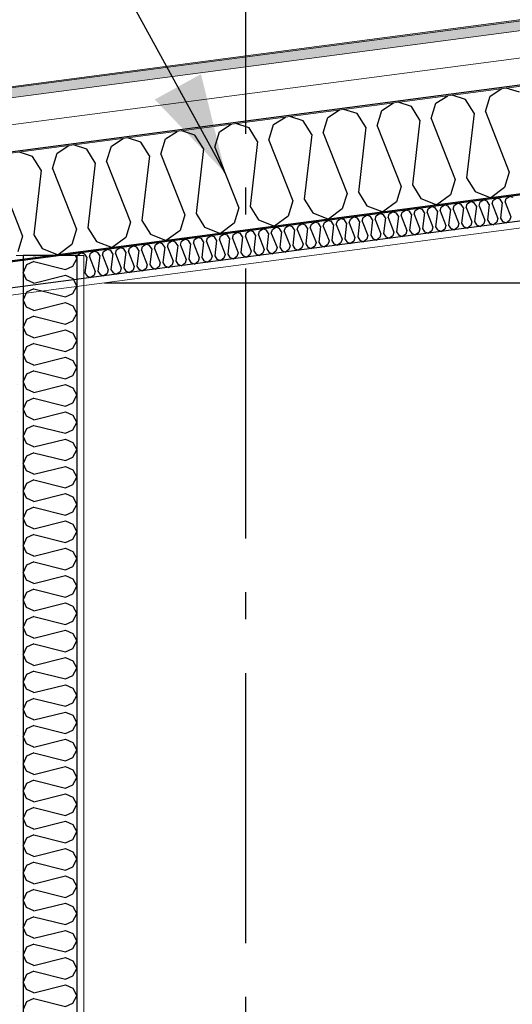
# Model space of a CAD drawing. Header units: millimetres. Extents: x -82116 to -59237, y -2070 to 13065.
# Tile 40 of 66: x -67892 to -66979, y 8002 to 9827. Entities that reach past the tile are written whole.
import ezdxf
from ezdxf.enums import TextEntityAlignment as Align

# ---------------------------------------------------------------- set-up
doc = ezdxf.new("R2010")
doc.units = ezdxf.units.MM
doc.header["$LTSCALE"] = 0.5
doc.header["$MEASUREMENT"] = 0
doc.linetypes.add('Akselinje', pattern=[1500, 1000, -200, 100, -200])
doc.linetypes.add('PLINE', pattern=[0])
for name, color, linetype in [('235- Utvendig kledning og overflate(Nye konstruksjoner)', 7, 'Continuous'), ('242- Ikke-bærende innervegger (Skravur)(Nye konstruksjoner)', 7, 'Continuous'), ('242- Ikke-bærende innervegger(Nye konstruksjoner)', 7, 'Continuous'), ('256- Faste himlinger og overflatebehandling (Skravur)(Nye konstruksjoner)', 7, 'Continuous'), ('256- Faste himlinger og overflatebehandling(Nye konstruksjoner)', 7, 'Continuous'), ('261- Primærkonstruksjon (tak) (Skravur)(Nye konstruksjoner)', 7, 'Continuous'), ('261- Primærkonstruksjon (tak)(Nye konstruksjoner)', 7, 'Continuous'), ('262- Taktekking (Skravur)(Nye konstruksjoner)', 7, 'Continuous'), ('82-- Modullinjer', 7, 'Continuous'), ('832- Tekst bygning(Nye konstruksjoner)', 7, 'Continuous')]:
    doc.layers.add(name, color=color, linetype=linetype)
doc.layers.add('236- Innvendig kledning og overflate(Nye konstruksjoner)', color=7, linetype='Continuous', lineweight=0)
doc.layers.add('262- Taktekking(Nye konstruksjoner)', color=7, linetype='Continuous', lineweight=0)
doc.styles.add('GENERATED_STYLE_1', font='arial.ttf')
doc.dimstyles.new('GENERATED_STYLE__2', dxfattribs={"dimtxt": 0.18, "dimasz": 182.4, "dimexe": 0.18, "dimexo": 0.0625, "dimgap": 0, "dimtad": 0, "dimtih": 1, "dimtoh": 1, "dimdec": 4, "dimzin": 0, "dimdsep": 46, "dimcen": 0.09, "dimadec": 0, "dimazin": 0, "dimtfac": 1, "dimtdec": 4, "dimtmove": 0, "dimatfit": 3, "dimldrblk": 'ARROWHEAD_5', "dimfxl": 1, "dimtolj": 1, "dimtzin": 0, "dimarcsym": 0})
pattern_1 = [(270, (0, 0), (86.60254, 0), [0, -50]), (270, (43.3, -25), (86.60254, 0), [0, -50])]

# ---------------------------------------------------------------- blocks, each defined once
blk = doc.blocks.new('*X21')
at = {"layer": '256- Faste himlinger og overflatebehandling (Skravur)(Nye konstruksjoner)', "linetype": 'PLINE'}
for p, q in [((-67062.3, 9485.8), (-67056.1, 9489.8)), ((-67049.1, 9487.5), (-67056.1, 9489.8)), ((-67038.2, 9489), (-67032, 9492.9)), ((-67025.1, 9490.7), (-67032, 9492.9)), ((-67021.3, 9484.6), (-67025.1, 9490.7)), ((-67016.2, 9485.3), (-67014.1, 9492.1)), ((-67014.1, 9492.1), (-67008, 9496.1)), ((-67001, 9493.9), (-67008, 9496.1)), ((-66997.2, 9487.8), (-67001, 9493.9)), ((-66992.1, 9488.5), (-66990.1, 9495.3)), ((-66990.1, 9495.3), (-66983.9, 9499.3)), ((-66976.9, 9497), (-66983.9, 9499.3)), ((-67182.6, 9469.9), (-67176.5, 9473.9)), ((-67169.5, 9471.7), (-67176.5, 9473.9)), ((-67165.7, 9465.6), (-67169.5, 9471.7)), ((-67160.7, 9466.3), (-67158.6, 9473.1)), ((-67158.6, 9473.1), (-67152.4, 9477.1)), ((-67145.4, 9474.8), (-67152.4, 9477.1)), ((-67141.6, 9468.8), (-67145.4, 9474.8)), ((-67136.6, 9469.4), (-67134.5, 9476.3)), ((-67134.5, 9476.3), (-67128.3, 9480.3)), ((-67121.4, 9478), (-67128.3, 9480.3)), ((-67117.6, 9471.9), (-67121.4, 9478)), ((-67117.6, 9471.9), (-67120.9, 9443.1)), ((-67112.5, 9472.6), (-67110.4, 9479.4)), ((-67112.5, 9472.6), (-67101.9, 9445.6)), ((-67110.4, 9479.4), (-67104.3, 9483.4)), ((-67097.3, 9481.2), (-67104.3, 9483.4)), ((-67093.5, 9475.1), (-67097.3, 9481.2)), ((-67093.5, 9475.1), (-67096.8, 9446.3)), ((-67088.4, 9475.8), (-67086.4, 9482.6)), ((-67088.4, 9475.8), (-67077.8, 9448.8)), ((-67086.4, 9482.6), (-67080.2, 9486.6)), ((-67073.2, 9484.3), (-67080.2, 9486.6)), ((-67069.4, 9478.3), (-67073.2, 9484.3)), ((-67069.4, 9478.3), (-67072.7, 9449.5)), ((-67064.4, 9479), (-67062.3, 9485.8)), ((-67064.4, 9479), (-67053.7, 9452)), ((-67045.3, 9481.5), (-67049.1, 9487.5)), ((-67045.3, 9481.5), (-67048.7, 9452.6)), ((-67040.3, 9482.1), (-67038.2, 9489)), ((-67040.3, 9482.1), (-67029.6, 9455.1)), ((-67021.3, 9484.6), (-67024.6, 9455.8)), ((-67016.2, 9485.3), (-67005.6, 9458.3)), ((-66997.2, 9487.8), (-67000.5, 9459)), ((-66992.1, 9488.5), (-66981.5, 9461.5)), ((-67327.1, 9450.9), (-67320.9, 9454.9)), ((-67313.9, 9452.7), (-67320.9, 9454.9)), ((-67305.1, 9447.3), (-67303, 9454.1)), ((-67303, 9454.1), (-67296.9, 9458.1)), ((-67289.9, 9455.8), (-67296.9, 9458.1)), ((-67286.1, 9449.8), (-67289.9, 9455.8)), ((-67281, 9450.4), (-67278.9, 9457.3)), ((-67278.9, 9457.3), (-67272.8, 9461.2)), ((-67265.8, 9459), (-67272.8, 9461.2)), ((-67262, 9452.9), (-67265.8, 9459)), ((-67262, 9452.9), (-67265.3, 9424.1)), ((-67257, 9453.6), (-67254.9, 9460.4)), ((-67257, 9453.6), (-67246.3, 9426.6)), ((-67254.9, 9460.4), (-67248.7, 9464.4)), ((-67241.7, 9462.2), (-67248.7, 9464.4)), ((-67237.9, 9456.1), (-67241.7, 9462.2)), ((-67237.9, 9456.1), (-67241.2, 9427.3)), ((-67232.9, 9456.8), (-67230.8, 9463.6)), ((-67232.9, 9456.8), (-67222.2, 9429.8)), ((-67230.8, 9463.6), (-67224.6, 9467.6)), ((-67217.6, 9465.3), (-67224.6, 9467.6)), ((-67213.9, 9459.3), (-67217.6, 9465.3)), ((-67213.9, 9459.3), (-67217.2, 9430.4)), ((-67208.8, 9459.9), (-67206.7, 9466.8)), ((-67208.8, 9459.9), (-67198.2, 9432.9)), ((-67206.7, 9466.8), (-67200.6, 9470.7)), ((-67193.6, 9468.5), (-67200.6, 9470.7)), ((-67189.8, 9462.4), (-67193.6, 9468.5)), ((-67189.8, 9462.4), (-67193.1, 9433.6)), ((-67184.7, 9463.1), (-67182.6, 9469.9)), ((-67184.7, 9463.1), (-67174.1, 9436.1)), ((-67165.7, 9465.6), (-67169, 9436.8)), ((-67160.7, 9466.3), (-67150, 9439.3)), ((-67141.6, 9468.8), (-67144.9, 9439.9)), ((-67136.6, 9469.4), (-67125.9, 9442.4)), ((-67029.6, 9455.1), (-67031.7, 9448.3)), ((-67024.6, 9455.8), (-67020.8, 9449.7)), ((-67005.6, 9458.3), (-67007.6, 9451.5)), ((-67000.5, 9459), (-66996.7, 9452.9)), ((-66996.7, 9452.9), (-66989.7, 9450.1)), ((-66983.6, 9454.6), (-66989.7, 9450.1)), ((-66981.5, 9461.5), (-66983.6, 9454.6)), ((-67471.5, 9431.9), (-67465.4, 9435.9)), ((-67458.4, 9433.6), (-67465.4, 9435.9)), ((-67449.5, 9428.2), (-67447.5, 9435.1)), ((-67447.5, 9435.1), (-67441.3, 9439.1)), ((-67434.3, 9436.8), (-67441.3, 9439.1)), ((-67430.5, 9430.7), (-67434.3, 9436.8)), ((-67425.5, 9431.4), (-67423.4, 9438.2)), ((-67423.4, 9438.2), (-67417.2, 9442.2)), ((-67410.2, 9440), (-67417.2, 9442.2)), ((-67406.5, 9433.9), (-67410.2, 9440)), ((-67401.4, 9434.6), (-67399.3, 9441.4)), ((-67401.4, 9434.6), (-67390.7, 9407.6)), ((-67399.3, 9441.4), (-67393.1, 9445.4)), ((-67386.2, 9443.1), (-67393.1, 9445.4)), ((-67382.4, 9437.1), (-67386.2, 9443.1)), ((-67382.4, 9437.1), (-67385.7, 9408.3)), ((-67377.3, 9437.8), (-67375.2, 9444.6)), ((-67377.3, 9437.8), (-67366.7, 9410.8)), ((-67375.2, 9444.6), (-67369.1, 9448.6)), ((-67362.1, 9446.3), (-67369.1, 9448.6)), ((-67358.3, 9440.3), (-67362.1, 9446.3)), ((-67358.3, 9440.3), (-67361.6, 9411.4)), ((-67353.2, 9440.9), (-67351.2, 9447.8)), ((-67353.2, 9440.9), (-67342.6, 9413.9)), ((-67351.2, 9447.8), (-67345, 9451.7)), ((-67338, 9449.5), (-67345, 9451.7)), ((-67334.2, 9443.4), (-67338, 9449.5)), ((-67334.2, 9443.4), (-67337.5, 9414.6)), ((-67329.2, 9444.1), (-67327.1, 9450.9)), ((-67329.2, 9444.1), (-67318.5, 9417.1)), ((-67310.2, 9446.6), (-67313.9, 9452.7)), ((-67310.2, 9446.6), (-67313.5, 9417.8)), ((-67305.1, 9447.3), (-67294.4, 9420.3)), ((-67286.1, 9449.8), (-67289.4, 9420.9)), ((-67281, 9450.4), (-67270.4, 9423.4)), ((-67174.1, 9436.1), (-67176.2, 9429.3)), ((-67169, 9436.8), (-67165.2, 9430.7)), ((-67150, 9439.3), (-67152.1, 9432.4)), ((-67144.9, 9439.9), (-67141.2, 9433.9)), ((-67128, 9435.6), (-67134.1, 9431.1)), ((-67125.9, 9442.4), (-67128, 9435.6)), ((-67120.9, 9443.1), (-67117.1, 9437.1)), ((-67117.1, 9437.1), (-67110, 9434.2)), ((-67103.9, 9438.8), (-67110, 9434.2)), ((-67101.9, 9445.6), (-67103.9, 9438.8)), ((-67096.8, 9446.3), (-67093, 9440.2)), ((-67093, 9440.2), (-67086, 9437.4)), ((-67079.9, 9442), (-67086, 9437.4)), ((-67077.8, 9448.8), (-67079.9, 9442)), ((-67072.7, 9449.5), (-67068.9, 9443.4)), ((-67068.9, 9443.4), (-67061.9, 9440.6)), ((-67055.8, 9445.1), (-67061.9, 9440.6)), ((-67053.7, 9452), (-67055.8, 9445.1)), ((-67048.7, 9452.6), (-67044.9, 9446.6)), ((-67044.9, 9446.6), (-67037.8, 9443.8)), ((-67031.7, 9448.3), (-67037.8, 9443.8)), ((-67020.8, 9449.7), (-67013.7, 9446.9)), ((-67007.6, 9451.5), (-67013.7, 9446.9)), ((-67616, 9412.9), (-67609.8, 9416.9)), ((-67602.8, 9414.6), (-67609.8, 9416.9)), ((-67591.9, 9416.1), (-67585.7, 9420)), ((-67578.8, 9417.8), (-67585.7, 9420)), ((-67575, 9411.7), (-67578.8, 9417.8)), ((-67569.9, 9412.4), (-67567.8, 9419.2)), ((-67567.8, 9419.2), (-67561.7, 9423.2)), ((-67554.7, 9421), (-67561.7, 9423.2)), ((-67550.9, 9414.9), (-67554.7, 9421)), ((-67545.8, 9415.6), (-67543.8, 9422.4)), ((-67543.8, 9422.4), (-67537.6, 9426.4)), ((-67530.6, 9424.1), (-67537.6, 9426.4)), ((-67526.8, 9418.1), (-67530.6, 9424.1)), ((-67526.8, 9418.1), (-67530.1, 9389.2)), ((-67521.8, 9418.7), (-67519.7, 9425.6)), ((-67521.8, 9418.7), (-67511.1, 9391.7)), ((-67519.7, 9425.6), (-67513.5, 9429.5)), ((-67506.5, 9427.3), (-67513.5, 9429.5)), ((-67502.7, 9421.2), (-67506.5, 9427.3)), ((-67502.7, 9421.2), (-67506.1, 9392.4)), ((-67497.7, 9421.9), (-67495.6, 9428.7)), ((-67497.7, 9421.9), (-67487, 9394.9)), ((-67495.6, 9428.7), (-67489.4, 9432.7)), ((-67482.5, 9430.5), (-67489.4, 9432.7)), ((-67478.7, 9424.4), (-67482.5, 9430.5)), ((-67478.7, 9424.4), (-67482, 9395.6)), ((-67473.6, 9425.1), (-67471.5, 9431.9)), ((-67473.6, 9425.1), (-67463, 9398.1)), ((-67454.6, 9427.6), (-67458.4, 9433.6)), ((-67454.6, 9427.6), (-67457.9, 9398.7)), ((-67449.5, 9428.2), (-67438.9, 9401.2)), ((-67430.5, 9430.7), (-67433.8, 9401.9)), ((-67425.5, 9431.4), (-67414.8, 9404.4)), ((-67406.5, 9433.9), (-67409.8, 9405.1)), ((-67318.5, 9417.1), (-67320.6, 9410.3)), ((-67313.5, 9417.8), (-67309.7, 9411.7)), ((-67294.4, 9420.3), (-67296.5, 9413.4)), ((-67289.4, 9420.9), (-67285.6, 9414.9)), ((-67272.5, 9416.6), (-67278.5, 9412.1)), ((-67270.4, 9423.4), (-67272.5, 9416.6)), ((-67265.3, 9424.1), (-67261.5, 9418)), ((-67261.5, 9418), (-67254.5, 9415.2)), ((-67248.4, 9419.8), (-67254.5, 9415.2)), ((-67246.3, 9426.6), (-67248.4, 9419.8)), ((-67241.2, 9427.3), (-67237.5, 9421.2)), ((-67237.5, 9421.2), (-67230.4, 9418.4)), ((-67224.3, 9422.9), (-67230.4, 9418.4)), ((-67222.2, 9429.8), (-67224.3, 9422.9)), ((-67217.2, 9430.4), (-67213.4, 9424.4)), ((-67213.4, 9424.4), (-67206.3, 9421.6)), ((-67200.2, 9426.1), (-67206.3, 9421.6)), ((-67198.2, 9432.9), (-67200.2, 9426.1)), ((-67193.1, 9433.6), (-67189.3, 9427.5)), ((-67189.3, 9427.5), (-67182.3, 9424.7)), ((-67176.2, 9429.3), (-67182.3, 9424.7)), ((-67165.2, 9430.7), (-67158.2, 9427.9)), ((-67152.1, 9432.4), (-67158.2, 9427.9)), ((-67141.2, 9433.9), (-67134.1, 9431.1)), ((-67736.3, 9397), (-67730.2, 9401)), ((-67723.2, 9398.8), (-67730.2, 9401)), ((-67719.4, 9392.7), (-67723.2, 9398.8)), ((-67714.4, 9393.4), (-67712.3, 9400.2)), ((-67712.3, 9400.2), (-67706.1, 9404.2)), ((-67699.1, 9401.9), (-67706.1, 9404.2)), ((-67695.3, 9395.9), (-67699.1, 9401.9)), ((-67690.3, 9396.5), (-67688.2, 9403.4)), ((-67688.2, 9403.4), (-67682, 9407.4)), ((-67675, 9405.1), (-67682, 9407.4)), ((-67671.3, 9399.1), (-67675, 9405.1)), ((-67671.3, 9399.1), (-67674.6, 9370.2)), ((-67666.2, 9399.7), (-67664.1, 9406.6)), ((-67666.2, 9399.7), (-67655.5, 9372.7)), ((-67664.1, 9406.6), (-67658, 9410.5)), ((-67651, 9408.3), (-67658, 9410.5)), ((-67647.2, 9402.2), (-67651, 9408.3)), ((-67647.2, 9402.2), (-67650.5, 9373.4)), ((-67642.1, 9402.9), (-67640, 9409.7)), ((-67642.1, 9402.9), (-67631.5, 9375.9)), ((-67640, 9409.7), (-67633.9, 9413.7)), ((-67626.9, 9411.5), (-67633.9, 9413.7)), ((-67623.1, 9405.4), (-67626.9, 9411.5)), ((-67623.1, 9405.4), (-67626.4, 9376.6)), ((-67618.1, 9406.1), (-67616, 9412.9)), ((-67618.1, 9406.1), (-67607.4, 9379.1)), ((-67599, 9408.6), (-67602.8, 9414.6)), ((-67599, 9408.6), (-67602.3, 9379.7)), ((-67594, 9409.2), (-67591.9, 9416.1)), ((-67594, 9409.2), (-67583.3, 9382.2)), ((-67575, 9411.7), (-67578.3, 9382.9)), ((-67569.9, 9412.4), (-67559.3, 9385.4)), ((-67550.9, 9414.9), (-67554.2, 9386.1)), ((-67545.8, 9415.6), (-67535.2, 9388.6)), ((-67463, 9398.1), (-67465, 9391.2)), ((-67457.9, 9398.7), (-67454.1, 9392.7)), ((-67438.9, 9401.2), (-67441, 9394.4)), ((-67433.8, 9401.9), (-67430, 9395.9)), ((-67414.8, 9404.4), (-67416.9, 9397.6)), ((-67409.8, 9405.1), (-67406, 9399)), ((-67406, 9399), (-67398.9, 9396.2)), ((-67392.8, 9400.8), (-67398.9, 9396.2)), ((-67390.7, 9407.6), (-67392.8, 9400.8)), ((-67385.7, 9408.3), (-67381.9, 9402.2)), ((-67381.9, 9402.2), (-67374.8, 9399.4)), ((-67368.8, 9403.9), (-67374.8, 9399.4)), ((-67366.7, 9410.8), (-67368.8, 9403.9)), ((-67361.6, 9411.4), (-67357.8, 9405.4)), ((-67357.8, 9405.4), (-67350.8, 9402.6)), ((-67344.7, 9407.1), (-67350.8, 9402.6)), ((-67342.6, 9413.9), (-67344.7, 9407.1)), ((-67337.5, 9414.6), (-67333.8, 9408.5)), ((-67333.8, 9408.5), (-67326.7, 9405.7)), ((-67320.6, 9410.3), (-67326.7, 9405.7)), ((-67309.7, 9411.7), (-67302.6, 9408.9)), ((-67296.5, 9413.4), (-67302.6, 9408.9)), ((-67285.6, 9414.9), (-67278.5, 9412.1)), ((-67804.7, 9390), (-67802.4, 9391.5)), ((-67797.7, 9390), (-67802.4, 9391.5)), ((-67784.7, 9390), (-67784.5, 9390.7)), ((-67784.5, 9390.7), (-67778.3, 9394.7)), ((-67771.3, 9392.4), (-67778.3, 9394.7)), ((-67767.6, 9386.4), (-67771.3, 9392.4)), ((-67767.6, 9386.4), (-67770.9, 9357.5)), ((-67762.5, 9387), (-67760.4, 9393.9)), ((-67762.5, 9387), (-67751.8, 9360)), ((-67760.4, 9393.9), (-67754.2, 9397.9)), ((-67747.3, 9395.6), (-67754.2, 9397.9)), ((-67743.5, 9389.5), (-67747.3, 9395.6)), ((-67743.5, 9389.5), (-67746.8, 9360.7)), ((-67738.4, 9390.2), (-67736.3, 9397)), ((-67738.4, 9390.2), (-67727.8, 9363.2)), ((-67719.4, 9392.7), (-67722.7, 9363.9)), ((-67714.4, 9393.4), (-67703.7, 9366.4)), ((-67695.3, 9395.9), (-67698.6, 9367)), ((-67690.3, 9396.5), (-67679.6, 9369.6)), ((-67583.3, 9382.2), (-67585.4, 9375.4)), ((-67578.3, 9382.9), (-67574.5, 9376.8)), ((-67559.3, 9385.4), (-67561.3, 9378.6)), ((-67554.2, 9386.1), (-67550.4, 9380)), ((-67550.4, 9380), (-67543.4, 9377.2)), ((-67537.3, 9381.7), (-67543.4, 9377.2)), ((-67535.2, 9388.6), (-67537.3, 9381.7)), ((-67530.1, 9389.2), (-67526.3, 9383.2)), ((-67526.3, 9383.2), (-67519.3, 9380.4)), ((-67513.2, 9384.9), (-67519.3, 9380.4)), ((-67511.1, 9391.7), (-67513.2, 9384.9)), ((-67506.1, 9392.4), (-67502.3, 9386.3)), ((-67502.3, 9386.3), (-67495.2, 9383.5)), ((-67489.1, 9388.1), (-67495.2, 9383.5)), ((-67487, 9394.9), (-67489.1, 9388.1)), ((-67482, 9395.6), (-67478.2, 9389.5)), ((-67478.2, 9389.5), (-67471.1, 9386.7)), ((-67465, 9391.2), (-67471.1, 9386.7)), ((-67454.1, 9392.7), (-67447.1, 9389.9)), ((-67441, 9394.4), (-67447.1, 9389.9)), ((-67430, 9395.9), (-67423, 9393)), ((-67416.9, 9397.6), (-67423, 9393)), ((-67727.8, 9363.2), (-67729.9, 9356.4)), ((-67722.7, 9363.9), (-67718.9, 9357.8)), ((-67703.7, 9366.4), (-67705.8, 9359.6)), ((-67698.6, 9367), (-67694.9, 9361)), ((-67681.7, 9362.7), (-67687.8, 9358.2)), ((-67679.6, 9369.6), (-67681.7, 9362.7)), ((-67674.6, 9370.2), (-67670.8, 9364.2)), ((-67670.8, 9364.2), (-67663.7, 9361.4)), ((-67657.6, 9365.9), (-67663.7, 9361.4)), ((-67655.5, 9372.7), (-67657.6, 9365.9)), ((-67650.5, 9373.4), (-67646.7, 9367.3)), ((-67646.7, 9367.3), (-67639.7, 9364.5)), ((-67633.6, 9369.1), (-67639.7, 9364.5)), ((-67631.5, 9375.9), (-67633.6, 9369.1)), ((-67626.4, 9376.6), (-67622.6, 9370.5)), ((-67622.6, 9370.5), (-67615.6, 9367.7)), ((-67609.5, 9372.2), (-67615.6, 9367.7)), ((-67607.4, 9379.1), (-67609.5, 9372.2)), ((-67602.3, 9379.7), (-67598.6, 9373.7)), ((-67598.6, 9373.7), (-67591.5, 9370.9)), ((-67585.4, 9375.4), (-67591.5, 9370.9)), ((-67574.5, 9376.8), (-67567.4, 9374)), ((-67561.3, 9378.6), (-67567.4, 9374)), ((-67770.9, 9357.5), (-67767.1, 9351.5)), ((-67767.1, 9351.5), (-67760, 9348.7)), ((-67753.9, 9353.2), (-67760, 9348.7)), ((-67751.8, 9360), (-67753.9, 9353.2)), ((-67746.8, 9360.7), (-67743, 9354.6)), ((-67743, 9354.6), (-67735.9, 9351.8)), ((-67729.9, 9356.4), (-67735.9, 9351.8)), ((-67718.9, 9357.8), (-67711.9, 9355)), ((-67705.8, 9359.6), (-67711.9, 9355)), ((-67694.9, 9361), (-67687.8, 9358.2))]:
    blk.add_line(p, q, dxfattribs=at)
blk = doc.blocks.new('*X27')
at = {"layer": '261- Primærkonstruksjon (tak) (Skravur)(Nye konstruksjoner)', "linetype": 'PLINE'}
for p, q in [((-67019.9, 9685.1), (-66998.1, 9699.1)), ((-66965.1, 9692.3), (-66989.8, 9700.2)), ((-67220.5, 9658.7), (-67198.8, 9672.7)), ((-67165.7, 9665.9), (-67190.4, 9673.8)), ((-67128.9, 9643.4), (-67120.2, 9671.9)), ((-67120.2, 9671.9), (-67098.4, 9685.9)), ((-67065.4, 9679.1), (-67090.1, 9687)), ((-67049.7, 9653.8), (-67065.4, 9679.1)), ((-67028.6, 9656.6), (-67019.9, 9685.1)), ((-67320.8, 9645.5), (-67299.1, 9659.5)), ((-67266, 9652.7), (-67290.7, 9660.6)), ((-67229.2, 9630.2), (-67220.5, 9658.7)), ((-67150, 9640.6), (-67165.7, 9665.9)), ((-67049.7, 9653.8), (-67063.4, 9533.7)), ((-67028.6, 9656.6), (-66984.2, 9544.1)), ((-67421.1, 9632.3), (-67399.4, 9646.3)), ((-67366.3, 9639.5), (-67391, 9647.4)), ((-67350.6, 9614.2), (-67366.3, 9639.5)), ((-67329.5, 9617), (-67320.8, 9645.5)), ((-67250.3, 9627.4), (-67266, 9652.7)), ((-67150, 9640.6), (-67163.7, 9520.5)), ((-67128.9, 9643.4), (-67084.5, 9530.9)), ((-67621.7, 9605.9), (-67600, 9619.9)), ((-67567, 9613.1), (-67591.6, 9621)), ((-67530.1, 9590.6), (-67521.4, 9619.1)), ((-67521.4, 9619.1), (-67499.7, 9633.1)), ((-67466.6, 9626.3), (-67491.3, 9634.2)), ((-67450.9, 9601), (-67466.6, 9626.3)), ((-67429.8, 9603.8), (-67421.1, 9632.3)), ((-67250.3, 9627.4), (-67264, 9507.3)), ((-67229.2, 9630.2), (-67184.8, 9517.7)), ((-67722, 9592.6), (-67700.3, 9606.7)), ((-67667.3, 9599.9), (-67691.9, 9607.8)), ((-67651.5, 9574.6), (-67667.3, 9599.9)), ((-67630.4, 9577.4), (-67621.7, 9605.9)), ((-67551.2, 9587.8), (-67567, 9613.1)), ((-67450.9, 9601), (-67464.7, 9480.9)), ((-67429.8, 9603.8), (-67385.4, 9491.3)), ((-67350.6, 9614.2), (-67364.3, 9494.1)), ((-67329.5, 9617), (-67285.1, 9504.5)), ((-67867.9, 9573.4), (-67892.5, 9581.4)), ((-67822.3, 9579.4), (-67800.6, 9593.5)), ((-67767.6, 9586.7), (-67792.2, 9594.6)), ((-67751.8, 9561.4), (-67767.6, 9586.7)), ((-67730.7, 9564.2), (-67722, 9592.6)), ((-67551.2, 9587.8), (-67565, 9467.7)), ((-67530.1, 9590.6), (-67485.7, 9478.1)), ((-67852.1, 9548.2), (-67867.9, 9573.4)), ((-67831, 9551), (-67822.3, 9579.4)), ((-67730.7, 9564.2), (-67686.3, 9451.7)), ((-67651.5, 9574.6), (-67665.3, 9454.5)), ((-67630.4, 9577.4), (-67586, 9464.9)), ((-67852.1, 9548.2), (-67865.9, 9428.1)), ((-67831, 9551), (-67786.6, 9438.5)), ((-67751.8, 9561.4), (-67765.6, 9441.3)), ((-66984.2, 9544.1), (-66992.9, 9515.7)), ((-67931.3, 9537.8), (-67887, 9425.3)), ((-67084.5, 9530.9), (-67093.2, 9502.5)), ((-67063.4, 9533.7), (-67047.7, 9508.4)), ((-67184.8, 9517.7), (-67193.5, 9489.2)), ((-67163.7, 9520.5), (-67148, 9495.2)), ((-67047.7, 9508.4), (-67018.3, 9496.8)), ((-66992.9, 9515.7), (-67018.3, 9496.8)), ((-67385.4, 9491.3), (-67394.1, 9462.8)), ((-67364.3, 9494.1), (-67348.6, 9468.8)), ((-67285.1, 9504.5), (-67293.8, 9476)), ((-67264, 9507.3), (-67248.3, 9482)), ((-67148, 9495.2), (-67118.6, 9483.6)), ((-67093.2, 9502.5), (-67118.6, 9483.6)), ((-67485.7, 9478.1), (-67494.4, 9449.6)), ((-67464.7, 9480.9), (-67448.9, 9455.6)), ((-67293.8, 9476), (-67319.2, 9457.1)), ((-67248.3, 9482), (-67218.9, 9470.4)), ((-67193.5, 9489.2), (-67218.9, 9470.4)), ((-67665.3, 9454.5), (-67649.5, 9429.2)), ((-67586, 9464.9), (-67594.7, 9436.4)), ((-67565, 9467.7), (-67549.2, 9442.4)), ((-67448.9, 9455.6), (-67419.5, 9443.9)), ((-67394.1, 9462.8), (-67419.5, 9443.9)), ((-67348.6, 9468.8), (-67319.2, 9457.1)), ((-67786.6, 9438.5), (-67795.3, 9410)), ((-67765.6, 9441.3), (-67749.8, 9416)), ((-67686.3, 9451.7), (-67695, 9423.2)), ((-67594.7, 9436.4), (-67620.1, 9417.5)), ((-67549.2, 9442.4), (-67519.8, 9430.7)), ((-67494.4, 9449.6), (-67519.8, 9430.7)), ((-67887, 9425.3), (-67895.6, 9396.8)), ((-67865.9, 9428.1), (-67850.1, 9402.8)), ((-67695, 9423.2), (-67720.4, 9404.3)), ((-67649.5, 9429.2), (-67620.1, 9417.5)), ((-67850.1, 9402.8), (-67820.7, 9391.1)), ((-67795.3, 9410), (-67820.7, 9391.1)), ((-67749.8, 9416), (-67720.4, 9404.3))]:
    blk.add_line(p, q, dxfattribs=at)
blk = doc.blocks.new('*X39')
at = {"layer": '242- Ikke-bærende innervegger (Skravur)(Nye konstruksjoner)', "linetype": 'PLINE'}
for p, q in [((-67865.6, 9389), (-67867.7, 9390)), ((-67865.6, 9389), (-67861.6, 9390)), ((-67793.4, 9369.9), (-67785.7, 9383.7)), ((-67789.2, 9390), (-67785.7, 9383.7)), ((-67879.1, 9372.2), (-67885.7, 9358.4)), ((-67865.6, 9378.4), (-67879.1, 9372.2)), ((-67865.6, 9378.4), (-67806.9, 9363.7)), ((-67806.9, 9363.7), (-67793.4, 9369.9)), ((-67879.1, 9344.6), (-67885.7, 9358.4)), ((-67865.6, 9338.4), (-67879.1, 9344.6)), ((-67865.6, 9338.4), (-67806.9, 9353.1)), ((-67806.9, 9353.1), (-67793.4, 9346.9)), ((-67793.4, 9346.9), (-67785.7, 9333.1)), ((-67865.6, 9327.8), (-67879.1, 9321.6)), ((-67865.6, 9327.8), (-67806.9, 9313.1)), ((-67793.4, 9319.3), (-67785.7, 9333.1)), ((-67879.1, 9321.6), (-67885.7, 9307.8)), ((-67879.1, 9294), (-67885.7, 9307.8)), ((-67806.9, 9313.1), (-67793.4, 9319.3)), ((-67865.6, 9287.8), (-67879.1, 9294)), ((-67865.6, 9287.8), (-67806.9, 9302.5)), ((-67806.9, 9302.5), (-67793.4, 9296.3)), ((-67793.4, 9296.3), (-67785.7, 9282.5)), ((-67879.1, 9271), (-67885.7, 9257.2)), ((-67865.6, 9277.2), (-67879.1, 9271)), ((-67865.6, 9277.2), (-67806.9, 9262.5)), ((-67793.4, 9268.7), (-67785.7, 9282.5)), ((-67879.1, 9243.4), (-67885.7, 9257.2)), ((-67806.9, 9262.5), (-67793.4, 9268.7)), ((-67865.6, 9237.3), (-67879.1, 9243.4)), ((-67865.6, 9237.3), (-67806.9, 9251.9)), ((-67806.9, 9251.9), (-67793.4, 9245.8)), ((-67793.4, 9245.8), (-67785.7, 9231.9)), ((-67879.1, 9220.5), (-67885.7, 9206.6)), ((-67865.6, 9226.6), (-67879.1, 9220.5)), ((-67865.6, 9226.6), (-67806.9, 9212)), ((-67806.9, 9212), (-67793.4, 9218.1)), ((-67793.4, 9218.1), (-67785.7, 9231.9)), ((-67879.1, 9192.8), (-67885.7, 9206.6)), ((-67865.6, 9186.7), (-67806.9, 9201.3)), ((-67806.9, 9201.3), (-67793.4, 9195.2)), ((-67865.6, 9186.7), (-67879.1, 9192.8)), ((-67793.4, 9195.2), (-67785.7, 9181.4)), ((-67793.4, 9167.5), (-67785.7, 9181.4)), ((-67879.1, 9169.9), (-67885.7, 9156.1)), ((-67865.6, 9176), (-67879.1, 9169.9)), ((-67865.6, 9176), (-67806.9, 9161.4)), ((-67806.9, 9161.4), (-67793.4, 9167.5)), ((-67879.1, 9142.2), (-67885.7, 9156.1)), ((-67865.6, 9136.1), (-67806.9, 9150.7)), ((-67806.9, 9150.7), (-67793.4, 9144.6)), ((-67793.4, 9144.6), (-67785.7, 9130.8)), ((-67865.6, 9136.1), (-67879.1, 9142.2)), ((-67865.6, 9125.5), (-67879.1, 9119.3)), ((-67865.6, 9125.5), (-67806.9, 9110.8)), ((-67793.4, 9117), (-67785.7, 9130.8)), ((-67879.1, 9119.3), (-67885.7, 9105.5)), ((-67806.9, 9110.8), (-67793.4, 9117)), ((-67879.1, 9091.7), (-67885.7, 9105.5)), ((-67865.6, 9085.5), (-67879.1, 9091.7)), ((-67865.6, 9085.5), (-67806.9, 9100.2)), ((-67806.9, 9100.2), (-67793.4, 9094)), ((-67793.4, 9094), (-67785.7, 9080.2)), ((-67865.6, 9074.9), (-67879.1, 9068.7)), ((-67865.6, 9074.9), (-67806.9, 9060.2)), ((-67793.4, 9066.4), (-67785.7, 9080.2)), ((-67879.1, 9068.7), (-67885.7, 9054.9)), ((-67879.1, 9041.1), (-67885.7, 9054.9)), ((-67806.9, 9060.2), (-67793.4, 9066.4)), ((-67865.6, 9034.9), (-67879.1, 9041.1)), ((-67865.6, 9034.9), (-67806.9, 9049.6)), ((-67806.9, 9049.6), (-67793.4, 9043.4)), ((-67793.4, 9043.4), (-67785.7, 9029.6)), ((-67879.1, 9018.1), (-67885.7, 9004.3)), ((-67865.6, 9024.3), (-67879.1, 9018.1)), ((-67865.6, 9024.3), (-67806.9, 9009.6)), ((-67806.9, 9009.6), (-67793.4, 9015.8)), ((-67793.4, 9015.8), (-67785.7, 9029.6)), ((-67879.1, 8990.5), (-67885.7, 9004.3)), ((-67865.6, 8984.3), (-67806.9, 8999)), ((-67806.9, 8999), (-67793.4, 8992.8)), ((-67865.6, 8984.3), (-67879.1, 8990.5)), ((-67793.4, 8992.8), (-67785.7, 8979)), ((-67793.4, 8965.2), (-67785.7, 8979)), ((-67879.1, 8967.5), (-67885.7, 8953.7)), ((-67865.6, 8973.7), (-67879.1, 8967.5)), ((-67865.6, 8973.7), (-67806.9, 8959)), ((-67806.9, 8959), (-67793.4, 8965.2)), ((-67879.1, 8939.9), (-67885.7, 8953.7)), ((-67865.6, 8933.7), (-67806.9, 8948.4)), ((-67806.9, 8948.4), (-67793.4, 8942.2)), ((-67793.4, 8942.2), (-67785.7, 8928.4)), ((-67865.6, 8933.7), (-67879.1, 8939.9)), ((-67793.4, 8914.6), (-67785.7, 8928.4)), ((-67879.1, 8916.9), (-67885.7, 8903.1)), ((-67865.6, 8923.1), (-67879.1, 8916.9)), ((-67865.6, 8923.1), (-67806.9, 8908.4)), ((-67806.9, 8908.4), (-67793.4, 8914.6)), ((-67879.1, 8889.3), (-67885.7, 8903.1)), ((-67865.6, 8883.2), (-67879.1, 8889.3)), ((-67865.6, 8883.2), (-67806.9, 8897.8)), ((-67806.9, 8897.8), (-67793.4, 8891.7)), ((-67793.4, 8891.7), (-67785.7, 8877.8)), ((-67865.6, 8872.5), (-67879.1, 8866.4)), ((-67865.6, 8872.5), (-67806.9, 8857.9)), ((-67793.4, 8864), (-67785.7, 8877.8)), ((-67879.1, 8866.4), (-67885.7, 8852.5)), ((-67879.1, 8838.7), (-67885.7, 8852.5)), ((-67806.9, 8857.9), (-67793.4, 8864)), ((-67865.6, 8832.6), (-67879.1, 8838.7)), ((-67865.6, 8832.6), (-67806.9, 8847.2)), ((-67806.9, 8847.2), (-67793.4, 8841.1)), ((-67793.4, 8841.1), (-67785.7, 8827.3)), ((-67879.1, 8815.8), (-67885.7, 8802)), ((-67865.6, 8821.9), (-67879.1, 8815.8)), ((-67865.6, 8821.9), (-67806.9, 8807.3)), ((-67793.4, 8813.4), (-67785.7, 8827.3)), ((-67879.1, 8788.1), (-67885.7, 8802)), ((-67865.6, 8782), (-67806.9, 8796.6)), ((-67806.9, 8807.3), (-67793.4, 8813.4)), ((-67806.9, 8796.6), (-67793.4, 8790.5)), ((-67865.6, 8782), (-67879.1, 8788.1)), ((-67793.4, 8790.5), (-67785.7, 8776.7)), ((-67879.1, 8765.2), (-67885.7, 8751.4)), ((-67865.6, 8771.4), (-67879.1, 8765.2)), ((-67865.6, 8771.4), (-67806.9, 8756.7)), ((-67806.9, 8756.7), (-67793.4, 8762.9)), ((-67793.4, 8762.9), (-67785.7, 8776.7)), ((-67879.1, 8737.6), (-67885.7, 8751.4)), ((-67865.6, 8731.4), (-67806.9, 8746.1)), ((-67806.9, 8746.1), (-67793.4, 8739.9)), ((-67865.6, 8731.4), (-67879.1, 8737.6)), ((-67793.4, 8739.9), (-67785.7, 8726.1)), ((-67793.4, 8712.3), (-67785.7, 8726.1)), ((-67879.1, 8714.6), (-67885.7, 8700.8)), ((-67865.6, 8720.8), (-67879.1, 8714.6)), ((-67865.6, 8720.8), (-67806.9, 8706.1)), ((-67806.9, 8706.1), (-67793.4, 8712.3)), ((-67879.1, 8687), (-67885.7, 8700.8)), ((-67865.6, 8680.8), (-67879.1, 8687)), ((-67865.6, 8680.8), (-67806.9, 8695.5)), ((-67806.9, 8695.5), (-67793.4, 8689.3)), ((-67793.4, 8689.3), (-67785.7, 8675.5)), ((-67865.6, 8670.2), (-67879.1, 8664)), ((-67865.6, 8670.2), (-67806.9, 8655.5)), ((-67793.4, 8661.7), (-67785.7, 8675.5)), ((-67879.1, 8664), (-67885.7, 8650.2)), ((-67879.1, 8636.4), (-67885.7, 8650.2)), ((-67806.9, 8655.5), (-67793.4, 8661.7)), ((-67865.6, 8630.2), (-67879.1, 8636.4)), ((-67865.6, 8630.2), (-67806.9, 8644.9)), ((-67806.9, 8644.9), (-67793.4, 8638.7)), ((-67793.4, 8638.7), (-67785.7, 8624.9)), ((-67879.1, 8613.4), (-67885.7, 8599.6)), ((-67865.6, 8619.6), (-67879.1, 8613.4)), ((-67865.6, 8619.6), (-67806.9, 8604.9)), ((-67793.4, 8611.1), (-67785.7, 8624.9)), ((-67879.1, 8585.8), (-67885.7, 8599.6)), ((-67806.9, 8604.9), (-67793.4, 8611.1)), ((-67865.6, 8579.6), (-67879.1, 8585.8)), ((-67865.6, 8579.6), (-67806.9, 8594.3)), ((-67806.9, 8594.3), (-67793.4, 8588.1)), ((-67793.4, 8588.1), (-67785.7, 8574.3)), ((-67879.1, 8562.8), (-67885.7, 8549)), ((-67865.6, 8569), (-67879.1, 8562.8)), ((-67865.6, 8569), (-67806.9, 8554.3)), ((-67806.9, 8554.3), (-67793.4, 8560.5)), ((-67793.4, 8560.5), (-67785.7, 8574.3)), ((-67879.1, 8535.2), (-67885.7, 8549)), ((-67865.6, 8529.1), (-67806.9, 8543.7)), ((-67806.9, 8543.7), (-67793.4, 8537.6)), ((-67865.6, 8529.1), (-67879.1, 8535.2)), ((-67793.4, 8537.6), (-67785.7, 8523.7)), ((-67793.4, 8509.9), (-67785.7, 8523.7)), ((-67879.1, 8512.3), (-67885.7, 8498.4)), ((-67865.6, 8518.4), (-67879.1, 8512.3)), ((-67865.6, 8518.4), (-67806.9, 8503.8)), ((-67806.9, 8503.8), (-67793.4, 8509.9)), ((-67879.1, 8484.6), (-67885.7, 8498.4)), ((-67865.6, 8478.5), (-67806.9, 8493.1)), ((-67806.9, 8493.1), (-67793.4, 8487)), ((-67793.4, 8487), (-67785.7, 8473.2)), ((-67865.6, 8478.5), (-67879.1, 8484.6)), ((-67865.6, 8467.8), (-67879.1, 8461.7)), ((-67865.6, 8467.8), (-67806.9, 8453.2)), ((-67793.4, 8459.3), (-67785.7, 8473.2)), ((-67879.1, 8461.7), (-67885.7, 8447.9)), ((-67806.9, 8453.2), (-67793.4, 8459.3)), ((-67879.1, 8434), (-67885.7, 8447.9)), ((-67865.6, 8427.9), (-67879.1, 8434)), ((-67865.6, 8427.9), (-67806.9, 8442.5)), ((-67806.9, 8442.5), (-67793.4, 8436.4)), ((-67793.4, 8436.4), (-67785.7, 8422.6)), ((-67865.6, 8417.3), (-67879.1, 8411.1)), ((-67865.6, 8417.3), (-67806.9, 8402.6)), ((-67793.4, 8408.8), (-67785.7, 8422.6)), ((-67879.1, 8411.1), (-67885.7, 8397.3)), ((-67879.1, 8383.5), (-67885.7, 8397.3)), ((-67806.9, 8402.6), (-67793.4, 8408.8)), ((-67865.6, 8377.3), (-67879.1, 8383.5)), ((-67865.6, 8377.3), (-67806.9, 8392)), ((-67806.9, 8392), (-67793.4, 8385.8)), ((-67793.4, 8385.8), (-67785.7, 8372)), ((-67879.1, 8360.5), (-67885.7, 8346.7)), ((-67865.6, 8366.7), (-67879.1, 8360.5)), ((-67865.6, 8366.7), (-67806.9, 8352)), ((-67806.9, 8352), (-67793.4, 8358.2)), ((-67793.4, 8358.2), (-67785.7, 8372)), ((-67879.1, 8332.9), (-67885.7, 8346.7)), ((-67865.6, 8326.7), (-67806.9, 8341.4)), ((-67806.9, 8341.4), (-67793.4, 8335.2)), ((-67865.6, 8326.7), (-67879.1, 8332.9)), ((-67793.4, 8335.2), (-67785.7, 8321.4)), ((-67793.4, 8307.6), (-67785.7, 8321.4)), ((-67879.1, 8309.9), (-67885.7, 8296.1)), ((-67865.6, 8316.1), (-67879.1, 8309.9)), ((-67865.6, 8316.1), (-67806.9, 8301.4)), ((-67806.9, 8301.4), (-67793.4, 8307.6)), ((-67879.1, 8282.3), (-67885.7, 8296.1)), ((-67865.6, 8276.1), (-67806.9, 8290.8)), ((-67806.9, 8290.8), (-67793.4, 8284.6)), ((-67865.6, 8276.1), (-67879.1, 8282.3)), ((-67793.4, 8284.6), (-67785.7, 8270.8)), ((-67793.4, 8257), (-67785.7, 8270.8)), ((-67879.1, 8259.3), (-67885.7, 8245.5)), ((-67865.6, 8265.5), (-67879.1, 8259.3)), ((-67865.6, 8265.5), (-67806.9, 8250.8)), ((-67806.9, 8250.8), (-67793.4, 8257)), ((-67879.1, 8231.7), (-67885.7, 8245.5)), ((-67865.6, 8225.5), (-67879.1, 8231.7)), ((-67865.6, 8225.5), (-67806.9, 8240.2)), ((-67806.9, 8240.2), (-67793.4, 8234)), ((-67793.4, 8234), (-67785.7, 8220.2)), ((-67865.6, 8214.9), (-67879.1, 8208.7)), ((-67865.6, 8214.9), (-67806.9, 8200.2)), ((-67793.4, 8206.4), (-67785.7, 8220.2)), ((-67879.1, 8208.7), (-67885.7, 8194.9)), ((-67879.1, 8181.1), (-67885.7, 8194.9)), ((-67806.9, 8200.2), (-67793.4, 8206.4)), ((-67865.6, 8175), (-67879.1, 8181.1)), ((-67865.6, 8175), (-67806.9, 8189.6)), ((-67806.9, 8189.6), (-67793.4, 8183.5)), ((-67793.4, 8183.5), (-67785.7, 8169.6)), ((-67879.1, 8158.2), (-67885.7, 8144.3)), ((-67865.6, 8164.3), (-67879.1, 8158.2)), ((-67865.6, 8164.3), (-67806.9, 8149.7)), ((-67793.4, 8155.8), (-67785.7, 8169.6)), ((-67879.1, 8130.5), (-67885.7, 8144.3)), ((-67865.6, 8124.4), (-67806.9, 8139)), ((-67806.9, 8149.7), (-67793.4, 8155.8)), ((-67806.9, 8139), (-67793.4, 8132.9)), ((-67865.6, 8124.4), (-67879.1, 8130.5)), ((-67793.4, 8132.9), (-67785.7, 8119.1)), ((-67879.1, 8107.6), (-67885.7, 8093.8)), ((-67865.6, 8113.7), (-67879.1, 8107.6)), ((-67865.6, 8113.7), (-67806.9, 8099.1)), ((-67806.9, 8099.1), (-67793.4, 8105.2)), ((-67793.4, 8105.2), (-67785.7, 8119.1)), ((-67879.1, 8079.9), (-67885.7, 8093.8)), ((-67865.6, 8073.8), (-67806.9, 8088.4)), ((-67806.9, 8088.4), (-67793.4, 8082.3)), ((-67865.6, 8073.8), (-67879.1, 8079.9)), ((-67793.4, 8082.3), (-67785.7, 8068.5)), ((-67793.4, 8054.7), (-67785.7, 8068.5)), ((-67879.1, 8057), (-67885.7, 8043.2)), ((-67865.6, 8063.2), (-67879.1, 8057)), ((-67865.6, 8063.2), (-67806.9, 8048.5)), ((-67806.9, 8048.5), (-67793.4, 8054.7)), ((-67879.1, 8029.4), (-67885.7, 8043.2)), ((-67865.6, 8023.2), (-67806.9, 8037.9)), ((-67806.9, 8037.9), (-67793.4, 8031.7)), ((-67793.4, 8031.7), (-67785.7, 8017.9)), ((-67865.6, 8023.2), (-67879.1, 8029.4)), ((-67865.6, 8012.6), (-67879.1, 8006.4)), ((-67865.6, 8012.6), (-67806.9, 7997.9)), ((-67793.4, 8004.1), (-67785.7, 8017.9)), ((-67879.1, 8006.4), (-67885.7, 7992.6)), ((-67806.9, 7997.9), (-67793.4, 8004.1))]:
    blk.add_line(p, q, dxfattribs=at)
blk = doc.blocks.new('Standard grid marker[5]', base_point=(-67473.2, 12565.5))
at = {"layer": '82-- Modullinjer', "linetype": 'Akselinje'}
blk.add_line((-67473.2, 12365.5), (-67473.2, 1550), dxfattribs=at)
at = {"layer": '82-- Modullinjer', "style": 'GENERATED_STYLE_1'}
for tag, p in [('AC_MarkerText_1_0', (-67473.2, 12903)), ('AC_MarkerText_1_1', (-67473.2, 1187.5))]:
    blk.add_attdef(tag, text='', height=175, rotation=360, dxfattribs=at).set_placement(p, align=Align.TOP_CENTER)
blk = doc.blocks.new('ARROWHEAD_5')
at = {"linetype": 'Continuous'}
blk.add_hatch(color=256, dxfattribs=at).paths.add_polyline_path([(-1, 0.2679), (0, 0), (-1, -0.2679)])
blk.add_line((0, 0), (-1, 0), dxfattribs=at)

msp = doc.modelspace()

# ---------------------------------------------------------------- hatches: boundary and pattern name
at = {"layer": '242- Ikke-bærende innervegger (Skravur)(Nye konstruksjoner)', "linetype": 'Continuous'}
h = msp.add_hatch(dxfattribs=at)
h.set_pattern_fill('Gips', color=256, style=0, pattern_type=2)
h.set_pattern_definition(pattern_1)
h.paths.add_polyline_path([(-67898.2, 9390), (-67898.2, 6240), (-67885.7, 6240), (-67885.7, 9390)])
h = msp.add_hatch(dxfattribs=at)
h.set_pattern_fill('Gips', color=256, style=0, pattern_type=2)
h.set_pattern_definition(pattern_1)
h.paths.add_polyline_path([(-67785.7, 6240), (-67773.2, 6240), (-67773.2, 9390), (-67785.7, 9390)])
at = {"layer": '256- Faste himlinger og overflatebehandling (Skravur)(Nye konstruksjoner)', "linetype": 'Continuous'}
msp.add_hatch(color=256, dxfattribs=at).paths.add_polyline_path([(-67829.2, 9390), (-67813.9, 9390), (-65235.7, 9729.4), (-65235.7, 9731.4)])
h = msp.add_hatch(dxfattribs=at)
h.set_pattern_fill('Gips', color=256, style=0, pattern_type=2)
h.set_pattern_definition([(7.5, (0, 0), (-11.3039, 85.86164), [0, -50]), (7.5, (19.13, 46.19), (-11.3039, 85.86164), [0, -50])])
h.paths.add_polyline_path([(-67773.2, 9334.3), (-65235.7, 9668.4), (-65235.7, 9681), (-67773.2, 9346.9)])
at = {"layer": '262- Taktekking (Skravur)(Nye konstruksjoner)', "linetype": 'Continuous'}
msp.add_hatch(color=256, dxfattribs=at).paths.add_polyline_path([(-70373.2, 9377.8), (-70373.2, 9375.8), (-64923.2, 10093.3), (-64923.2, 10095.3)])
h = msp.add_hatch(dxfattribs=at)
h.set_pattern_fill('Prikker_tett', color=256, style=0, pattern_type=2)
h.set_pattern_definition([(0, (0, 0), (0, 43.30127), [0, -25]), (0, (12.5, 21.65), (0, 43.30127), [0, -25])])
h.paths.add_polyline_path([(-70083.1, 9295), (-70073.2, 9295), (-70073.2, 9294.3), (-64973.2, 9965.7), (-64973.2, 9967.7)])
at = {"layer": '262- Taktekking(Nye konstruksjoner)', "linetype": 'Continuous'}
msp.add_hatch(color=256, dxfattribs=at).paths.add_polyline_path([(-70373.2, 9357.7), (-64923.2, 10075.2), (-64923.2, 10093.3), (-70373.2, 9375.8)])

# ---------------------------------------------------------------- linework, layer by layer
at = {"layer": '235- Utvendig kledning og overflate(Nye konstruksjoner)', "linetype": 'PLINE'}
msp.add_line((-67734.4, 9339.4), (-65235.7, 9339.4), dxfattribs=at)
at = {"layer": '236- Innvendig kledning og overflate(Nye konstruksjoner)', "linetype": 'PLINE'}
for p, q in [((-65173.2, 9676.6), (-69873.2, 9057.9)), ((-67885.7, 9390), (-67898.2, 9390)), ((-67773.2, 9390), (-67785.7, 9390)), ((-67773.2, 9390), (-67773.2, 6850))]:
    msp.add_line(p, q, dxfattribs=at)
at = {"layer": '242- Ikke-bærende innervegger(Nye konstruksjoner)', "linetype": 'PLINE'}
for p, q in [((-67885.7, 9390), (-67885.7, 6240)), ((-67785.7, 9390), (-67885.7, 9390)), ((-67785.7, 9390), (-67785.7, 6240))]:
    msp.add_line(p, q, dxfattribs=at)
at = {"layer": '256- Faste himlinger og overflatebehandling(Nye konstruksjoner)', "linetype": 'PLINE'}
for p, q in [((-65173.2, 9737.7), (-69873.2, 9118.9)), ((-65173.2, 9689.2), (-69873.2, 9070.5))]:
    msp.add_line(p, q, dxfattribs=at)
at = {"layer": '261- Primærkonstruksjon (tak)(Nye konstruksjoner)', "linetype": 'PLINE'}
msp.add_line((-64973.2, 9967.7), (-70073.2, 9296.3), dxfattribs=at)
at = {"layer": '261- Primærkonstruksjon (tak)(Nye konstruksjoner)', "linetype": 'PLINE', "flags": 128}
msp.add_lwpolyline([(-65170.7, 9740), (-65173.2, 9739.7), (-69873.2, 9120.9)], dxfattribs=at)
at = {"layer": '262- Taktekking(Nye konstruksjoner)', "linetype": 'PLINE'}
for p, q in [((-64923.2, 10095.3), (-70373.2, 9377.8)), ((-64923.2, 10093.3), (-70373.2, 9375.8)), ((-64923.2, 10075.2), (-70373.2, 9357.7)), ((-64923.2, 10024.7), (-70373.2, 9307.2)), ((-64923.2, 9972.3), (-70073.2, 9294.3))]:
    msp.add_line(p, q, dxfattribs=at)

# ---------------------------------------------------------------- block references
at = {"layer": '242- Ikke-bærende innervegger(Nye konstruksjoner)'}
msp.add_blockref('*X39', (0, 0), dxfattribs=at)
at = {"layer": '256- Faste himlinger og overflatebehandling(Nye konstruksjoner)'}
msp.add_blockref('*X21', (0, 0), dxfattribs=at)
at = {"layer": '261- Primærkonstruksjon (tak)(Nye konstruksjoner)'}
msp.add_blockref('*X27', (0, 0), dxfattribs=at)
at = {"layer": '82-- Modullinjer', "linetype": 'PLINE'}
msp.add_blockref('Standard grid marker[5]', (-67473.2, 12565.5), dxfattribs=at)

# ---------------------------------------------------------------- leaders
at = {"layer": '832- Tekst bygning(Nye konstruksjoner)', "linetype": 'PLINE', "annotation_type": 0, "has_hookline": 1, "hookline_direction": 1, "text_width": 462.1}
msp.add_leader([(-67510.7, 9542.6), (-67797.4, 10063.7), (-67973.3, 10018.3)], dimstyle='GENERATED_STYLE__2', dxfattribs=at)

doc.saveas('drawing.dxf')
